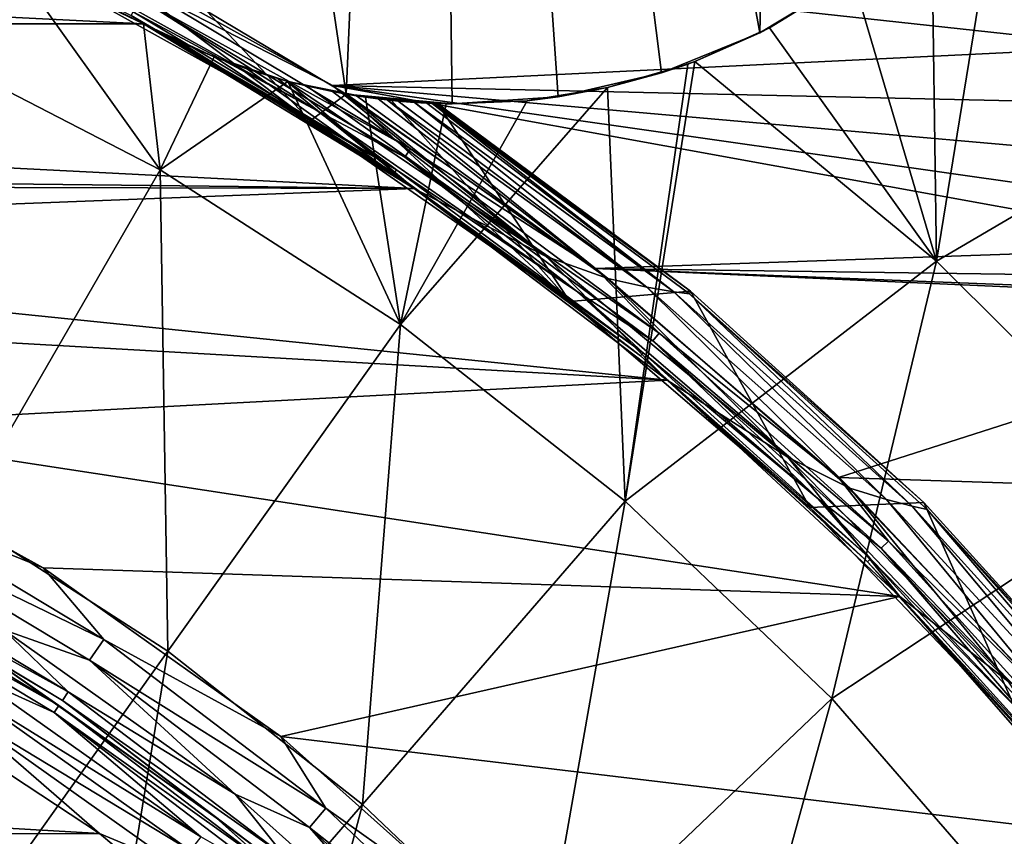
# Model space of a CAD drawing. Header units: millimetres. Extents: x -25 to 25, y -25 to 25.
# Tile 35 of 41: x 6.5 to 11.3, y 9.3 to 13.2. Entities that reach past the tile are written whole.
import ezdxf

# ---------------------------------------------------------------- set-up
doc = ezdxf.new("R2010")
doc.units = ezdxf.units.MM
doc.header["$LTSCALE"] = 65.185185
for name, color, linetype in [('1', 7, 'CONTINUOUS'), ('10', 7, 'CONTINUOUS'), ('12', 7, 'CONTINUOUS'), ('15', 7, 'CONTINUOUS'), ('18', 7, 'CONTINUOUS'), ('19', 7, 'CONTINUOUS'), ('2', 7, 'CONTINUOUS'), ('4', 7, 'CONTINUOUS'), ('55', 7, 'CONTINUOUS'), ('56', 7, 'CONTINUOUS'), ('59', 7, 'CONTINUOUS'), ('60', 7, 'CONTINUOUS'), ('63', 7, 'CONTINUOUS'), ('64', 7, 'CONTINUOUS'), ('67', 7, 'CONTINUOUS'), ('69', 7, 'CONTINUOUS'), ('70', 7, 'CONTINUOUS'), ('9', 7, 'CONTINUOUS')]:
    doc.layers.add(name, color=color, linetype=linetype)

msp = doc.modelspace()

# ---------------------------------------------------------------- linework, layer by layer
at = {"layer": '1', "linetype": 'Continuous'}
for points in [[(8.0413, 12.8988, 2.5), (6.6943, 13.6463, 2.5), (11.8521, 13.0851, 2.5), (8.0413, 12.8988, 2.5)], [(11.8521, 13.0851, 2.5), (6.6943, 13.6463, 2.5), (11.8835, 13.3576, 2.5), (11.8521, 13.0851, 2.5)], [(11.8818, 12.8127, 2.5), (8.0413, 12.8988, 2.5), (11.8521, 13.0851, 2.5), (11.8818, 12.8127, 2.5)], [(9.3038, 12.0199, 2.5), (8.0413, 12.8988, 2.5), (12.3098, 12.1244, 2.5), (9.3038, 12.0199, 2.5)], [(12.3098, 12.1244, 2.5), (8.0413, 12.8988, 2.5), (12.1162, 12.32, 2.5), (12.3098, 12.1244, 2.5)], [(12.1162, 12.32, 2.5), (8.0413, 12.8988, 2.5), (11.9713, 12.5534, 2.5), (12.1162, 12.32, 2.5)], [(11.9713, 12.5534, 2.5), (8.0413, 12.8988, 2.5), (11.8818, 12.8127, 2.5), (11.9713, 12.5534, 2.5)], [(12.5442, 11.9756, 2.5), (9.3038, 12.0199, 2.5), (12.3098, 12.1244, 2.5), (12.5442, 11.9756, 2.5)], [(10.4725, 11.0167, 2.5), (9.3038, 12.0199, 2.5), (13.0815, 11.852, 2.5), (10.4725, 11.0167, 2.5)], [(13.0815, 11.852, 2.5), (9.3038, 12.0199, 2.5), (12.8063, 11.8832, 2.5), (13.0815, 11.852, 2.5)], [(12.8063, 11.8832, 2.5), (9.3038, 12.0199, 2.5), (12.5442, 11.9756, 2.5), (12.8063, 11.8832, 2.5)], [(10.4725, 11.0167, 2.5), (13.0815, 11.852, 2.5), (19.2039, 10.7332, 2.5), (10.4725, 11.0167, 2.5)], [(11.5334, 9.9003, 2.5), (10.4725, 11.0167, 2.5), (19.2039, 10.7332, 2.5), (11.5334, 9.9003, 2.5)]]:
    msp.add_3dface(points, dxfattribs=at)
at = {"layer": '10', "linetype": 'Continuous'}
for points in [[(7.4819, 9.382, 11.1), (6.3844, 10.1607, 11.1), (7.4819, 9.382, 10), (7.4819, 9.382, 11.1)], [(7.4819, 9.382, 10), (6.3844, 10.1607, 11.1), (6.3844, 10.1607, 10), (7.4819, 9.382, 10)], [(8.4853, 8.4853, 11.1), (7.4819, 9.382, 11.1), (8.4853, 8.4853, 10), (8.4853, 8.4853, 11.1)], [(8.4853, 8.4853, 10), (7.4819, 9.382, 11.1), (7.4819, 9.382, 10), (8.4853, 8.4853, 10)]]:
    msp.add_3dface(points, dxfattribs=at)
at = {"layer": '12', "linetype": 'Continuous'}
for points in [[(-5.8023, 10.0445, 11.5), (6.9227, 9.3078, 11.5), (-6.9278, 9.304, 11.5), (-5.8023, 10.0445, 11.5)], [(5.7984, 10.0468, 11.5), (6.9227, 9.3078, 11.5), (-5.8023, 10.0445, 11.5), (5.7984, 10.0468, 11.5)], [(-6.9278, 9.304, 11.5), (7.9547, 8.4429, 11.5), (-7.9608, 8.4372, 11.5), (-6.9278, 9.304, 11.5)], [(6.9227, 9.3078, 11.5), (7.9547, 8.4429, 11.5), (-6.9278, 9.304, 11.5), (6.9227, 9.3078, 11.5)]]:
    msp.add_3dface(points, dxfattribs=at)
at = {"layer": '15', "linetype": 'Continuous'}
for points in [[(6.4715, 13.5322, 11.0622), (7.134, 13.1949, 11.0622), (5.7923, 13.8365, 9.5), (6.4715, 13.5322, 11.0622)], [(7.134, 13.1949, 11.0622), (7.134, 13.1949, 9.5), (5.7923, 13.8365, 9.5), (7.134, 13.1949, 11.0622)]]:
    msp.add_3dface(points, dxfattribs=at)
at = {"layer": '18', "linetype": 'Continuous'}
for points in [[(8.4972, 21.8779, 4), (6.6693, 22.5025, 4), (8.1076, 12.8572, 4), (8.4972, 21.8779, 4)], [(8.1076, 12.8572, 4), (6.6693, 22.5025, 4), (7.4373, 13.2561, 4), (8.1076, 12.8572, 4)], [(8.6162, 12.8101, 4), (8.4972, 21.8779, 4), (8.1076, 12.8572, 4), (8.6162, 12.8101, 4)], [(10.094, 13.1513, 4), (8.4972, 21.8779, 4), (9.6217, 12.9592, 4), (10.094, 13.1513, 4)], [(10.2693, 21.1042, 4), (8.4972, 21.8779, 4), (10.094, 13.1513, 4), (10.2693, 21.1042, 4)], [(9.1249, 12.8445, 4), (8.4972, 21.8779, 4), (8.6162, 12.8101, 4), (9.1249, 12.8445, 4)], [(9.6217, 12.9592, 4), (8.4972, 21.8779, 4), (9.1249, 12.8445, 4), (9.6217, 12.9592, 4)], [(10.5298, 13.4159, 4), (10.2693, 21.1042, 4), (10.094, 13.1513, 4), (10.5298, 13.4159, 4)]]:
    msp.add_3dface(points, dxfattribs=at)
at = {"layer": '19', "linetype": 'Continuous'}
for points in [[(10.141, 13.1753, 10.0773), (10.5298, 13.4159, 4), (10.094, 13.1513, 4), (10.141, 13.1753, 10.0773)], [(10.141, 13.1753, 10.0773), (10.5388, 13.4224, 9.7868), (10.5298, 13.4159, 4), (10.141, 13.1753, 10.0773)], [(7.134, 13.1949, 9.5), (7.4722, 13.0368, 11.0473), (7.3096, 13.1069, 9.5), (7.134, 13.1949, 9.5)], [(7.134, 13.1949, 11.0622), (7.4722, 13.0368, 11.0473), (7.134, 13.1949, 9.5), (7.134, 13.1949, 11.0622)], [(9.781, 13.0142, 10.2987), (10.094, 13.1513, 4), (9.6217, 12.9592, 4), (9.781, 13.0142, 10.2987)], [(9.781, 13.0142, 10.2987), (10.141, 13.1753, 10.0773), (10.094, 13.1513, 4), (9.781, 13.0142, 10.2987)], [(7.3096, 13.1069, 9.5), (7.4722, 13.0368, 11.0473), (7.4756, 13.0355, 9.4991), (7.3096, 13.1069, 9.5)], [(7.4722, 13.0368, 11.0473), (7.8275, 12.9189, 11.0026), (7.4756, 13.0355, 9.4991), (7.4722, 13.0368, 11.0473)], [(7.4756, 13.0355, 9.4991), (7.8275, 12.9189, 11.0026), (7.6324, 12.978, 9.496), (7.4756, 13.0355, 9.4991)], [(9.7474, 13.0017, 10.3177), (9.781, 13.0142, 10.2987), (9.6217, 12.9592, 4), (9.7474, 13.0017, 10.3177)], [(7.6324, 12.978, 9.496), (7.8275, 12.9189, 11.0026), (7.7794, 12.9322, 9.4892), (7.6324, 12.978, 9.496)], [(9.3621, 12.8887, 10.5159), (9.6217, 12.9592, 4), (9.1249, 12.8445, 4), (9.3621, 12.8887, 10.5159)], [(9.3621, 12.8887, 10.5159), (9.7474, 13.0017, 10.3177), (9.6217, 12.9592, 4), (9.3621, 12.8887, 10.5159)], [(7.7794, 12.9322, 9.4892), (7.8275, 12.9189, 11.0026), (7.8195, 12.9211, 9.4865), (7.7794, 12.9322, 9.4892)], [(7.8195, 12.9211, 9.4865), (7.8275, 12.9189, 11.0026), (7.9159, 12.8966, 9.4776), (7.8195, 12.9211, 9.4865)], [(7.8275, 12.9189, 11.0026), (8.2005, 12.8424, 10.927), (7.9159, 12.8966, 9.4776), (7.8275, 12.9189, 11.0026)], [(7.9159, 12.8966, 9.4776), (8.2005, 12.8424, 10.927), (8.0414, 12.8694, 9.46), (7.9159, 12.8966, 9.4776)], [(8.0414, 12.8694, 9.46), (8.2005, 12.8424, 10.927), (8.1092, 12.8569, 9.4467), (8.0414, 12.8694, 9.46)], [(8.9764, 12.8259, 10.6821), (9.3621, 12.8887, 10.5159), (9.1249, 12.8445, 4), (8.9764, 12.8259, 10.6821)], [(8.6162, 12.8101, 4), (8.1076, 12.8572, 4), (8.324, 12.8271, 4.0913), (8.6162, 12.8101, 4)], [(8.1092, 12.8569, 9.4467), (8.2005, 12.8424, 10.927), (8.1568, 12.849, 9.4352), (8.1092, 12.8569, 9.4467)], [(8.1568, 12.849, 9.4352), (8.2005, 12.8424, 10.927), (8.2614, 12.8342, 9.4014), (8.1568, 12.849, 9.4352)], [(8.2005, 12.8424, 10.927), (8.5868, 12.8106, 10.8197), (8.2614, 12.8342, 9.4014), (8.2005, 12.8424, 10.927)], [(8.2614, 12.8342, 9.4014), (8.5868, 12.8106, 10.8197), (8.3039, 12.8293, 9.3833), (8.2614, 12.8342, 9.4014)], [(8.3039, 12.8293, 9.3833), (8.5868, 12.8106, 10.8197), (8.3561, 12.8239, 9.3567), (8.3039, 12.8293, 9.3833)], [(8.5451, 12.8118, 4.2), (8.6162, 12.8101, 4), (8.324, 12.8271, 4.0913), (8.5451, 12.8118, 4.2)], [(8.3561, 12.8239, 9.3567), (8.5868, 12.8106, 10.8197), (8.4352, 12.8175, 9.3031), (8.3561, 12.8239, 9.3567)], [(8.4352, 12.8175, 9.3031), (8.5868, 12.8106, 10.8197), (8.4949, 12.8139, 9.2413), (8.4352, 12.8175, 9.3031)], [(8.5868, 12.8106, 10.8197), (8.9764, 12.8259, 10.6821), (8.6162, 12.8101, 4), (8.5868, 12.8106, 10.8197)], [(8.9764, 12.8259, 10.6821), (9.1249, 12.8445, 4), (8.6162, 12.8101, 4), (8.9764, 12.8259, 10.6821)], [(8.4949, 12.8139, 9.2413), (8.5868, 12.8106, 10.8197), (8.5193, 12.8128, 9.2031), (8.4949, 12.8139, 9.2413)], [(8.5193, 12.8128, 9.2031), (8.5868, 12.8106, 10.8197), (8.5329, 12.8122, 9.1721), (8.5193, 12.8128, 9.2031)], [(8.5868, 12.8106, 10.8197), (8.5451, 12.8118, 9.1), (8.5329, 12.8122, 9.1721), (8.5868, 12.8106, 10.8197)], [(8.5451, 12.8118, 9.1), (8.5868, 12.8106, 10.8197), (8.5451, 12.8118, 4.2), (8.5451, 12.8118, 9.1)], [(8.5868, 12.8106, 10.8197), (8.6162, 12.8101, 4), (8.5451, 12.8118, 4.2), (8.5868, 12.8106, 10.8197)]]:
    msp.add_3dface(points, dxfattribs=at)
at = {"layer": '2', "linetype": 'Continuous'}
for points in [[(10.9187, 13.7471, 9.4495), (10.9419, 12.0558, 10.2981), (11.2749, 14.1033, 9.0901), (10.9187, 13.7471, 9.4495)], [(11.2749, 14.1033, 9.0901), (10.9419, 12.0558, 10.2981), (12.5384, 12.992, 9.0907), (11.2749, 14.1033, 9.0901)], [(10.5388, 13.4224, 9.7868), (10.9419, 12.0558, 10.2981), (10.9187, 13.7471, 9.4495), (10.5388, 13.4224, 9.7868)], [(5.9928, 13.1224, 11.3779), (7.213, 12.4933, 11.3779), (6.4715, 13.5322, 11.0622), (5.9928, 13.1224, 11.3779)], [(6.4715, 13.5322, 11.0622), (7.213, 12.4933, 11.3779), (7.134, 13.1949, 11.0622), (6.4715, 13.5322, 11.0622)], [(10.141, 13.1753, 10.0773), (10.9419, 12.0558, 10.2981), (10.5388, 13.4224, 9.7868), (10.141, 13.1753, 10.0773)], [(7.134, 13.1949, 11.0622), (7.213, 12.4933, 11.3779), (7.4722, 13.0368, 11.0473), (7.134, 13.1949, 11.0622)], [(9.781, 13.0142, 10.2987), (10.9419, 12.0558, 10.2981), (10.141, 13.1753, 10.0773), (9.781, 13.0142, 10.2987)], [(5.9928, 13.1224, 11.3779), (6.25, 10.8254, 12.3245), (7.213, 12.4933, 11.3779), (5.9928, 13.1224, 11.3779)], [(7.4722, 13.0368, 11.0473), (7.213, 12.4933, 11.3779), (7.8275, 12.9189, 11.0026), (7.4722, 13.0368, 11.0473)], [(9.447, 10.9024, 11.3779), (9.781, 13.0142, 10.2987), (9.7474, 13.0017, 10.3177), (9.447, 10.9024, 11.3779)], [(10.9419, 12.0558, 10.2981), (9.781, 13.0142, 10.2987), (9.447, 10.9024, 11.3779), (10.9419, 12.0558, 10.2981)], [(9.3621, 12.8887, 10.5159), (9.447, 10.9024, 11.3779), (9.7474, 13.0017, 10.3177), (9.3621, 12.8887, 10.5159)], [(10.9419, 12.0558, 10.2981), (12.0102, 10.9918, 10.2982), (12.5384, 12.992, 9.0907), (10.9419, 12.0558, 10.2981)], [(7.213, 12.4933, 11.3779), (8.3679, 11.7511, 11.3779), (7.8275, 12.9189, 11.0026), (7.213, 12.4933, 11.3779)], [(7.8275, 12.9189, 11.0026), (8.3679, 11.7511, 11.3779), (8.2005, 12.8424, 10.927), (7.8275, 12.9189, 11.0026)], [(8.9764, 12.8259, 10.6821), (8.3679, 11.7511, 11.3779), (9.3621, 12.8887, 10.5159), (8.9764, 12.8259, 10.6821)], [(8.3679, 11.7511, 11.3779), (9.447, 10.9024, 11.3779), (9.3621, 12.8887, 10.5159), (8.3679, 11.7511, 11.3779)], [(8.2005, 12.8424, 10.927), (8.3679, 11.7511, 11.3779), (8.5868, 12.8106, 10.8197), (8.2005, 12.8424, 10.927)], [(8.5868, 12.8106, 10.8197), (8.3679, 11.7511, 11.3779), (8.9764, 12.8259, 10.6821), (8.5868, 12.8106, 10.8197)], [(6.25, 10.8254, 12.3245), (7.2507, 10.1822, 12.3245), (7.213, 12.4933, 11.3779), (6.25, 10.8254, 12.3245)], [(7.213, 12.4933, 11.3779), (7.2507, 10.1822, 12.3245), (8.3679, 11.7511, 11.3779), (7.213, 12.4933, 11.3779)], [(10.9419, 12.0558, 10.2981), (9.447, 10.9024, 11.3779), (10.4406, 9.9551, 11.3779), (10.9419, 12.0558, 10.2981)], [(12.0102, 10.9918, 10.2982), (10.9419, 12.0558, 10.2981), (10.4406, 9.9551, 11.3779), (12.0102, 10.9918, 10.2982)], [(7.2507, 10.1822, 12.3245), (8.1858, 9.4469, 12.3245), (8.3679, 11.7511, 11.3779), (7.2507, 10.1822, 12.3245)], [(8.3679, 11.7511, 11.3779), (8.1858, 9.4469, 12.3245), (9.447, 10.9024, 11.3779), (8.3679, 11.7511, 11.3779)], [(12.0102, 10.9918, 10.2982), (10.4406, 9.9551, 11.3779), (11.3396, 8.9175, 11.3779), (12.0102, 10.9918, 10.2982)], [(8.1858, 9.4469, 12.3245), (9.0467, 8.626, 12.3245), (9.447, 10.9024, 11.3779), (8.1858, 9.4469, 12.3245)], [(9.447, 10.9024, 11.3779), (9.0467, 8.626, 12.3245), (10.4406, 9.9551, 11.3779), (9.447, 10.9024, 11.3779)], [(6.25, 10.8254, 12.3245), (6.0976, 8.5629, 13.1337), (7.2507, 10.1822, 12.3245), (6.25, 10.8254, 12.3245)], [(6.0976, 8.5629, 13.1337), (6.8839, 7.9445, 13.1337), (7.2507, 10.1822, 12.3245), (6.0976, 8.5629, 13.1337)], [(7.2507, 10.1822, 12.3245), (6.8839, 7.9445, 13.1337), (8.1858, 9.4469, 12.3245), (7.2507, 10.1822, 12.3245)], [(9.0467, 8.626, 12.3245), (9.8257, 7.727, 12.3245), (10.4406, 9.9551, 11.3779), (9.0467, 8.626, 12.3245)], [(10.4406, 9.9551, 11.3779), (9.8257, 7.727, 12.3245), (11.3396, 8.9175, 11.3779), (10.4406, 9.9551, 11.3779)], [(6.8839, 7.9445, 13.1337), (7.6079, 7.2541, 13.1337), (8.1858, 9.4469, 12.3245), (6.8839, 7.9445, 13.1337)], [(8.1858, 9.4469, 12.3245), (7.6079, 7.2541, 13.1337), (9.0467, 8.626, 12.3245), (8.1858, 9.4469, 12.3245)]]:
    msp.add_3dface(points, dxfattribs=at)
at = {"layer": '4', "linetype": 'Continuous'}
for points in [[(7.9345, 12.7297, 2.7), (6.6059, 13.4671, 3.8), (6.6059, 13.4671, 2.7), (7.9345, 12.7297, 2.7)], [(7.9345, 12.7297, 3.8), (6.6059, 13.4671, 3.8), (7.9345, 12.7297, 2.7), (7.9345, 12.7297, 3.8)], [(9.1816, 11.8616, 2.7), (7.9345, 12.7297, 3.8), (7.9345, 12.7297, 2.7), (9.1816, 11.8616, 2.7)], [(9.1816, 11.8616, 3.8), (7.9345, 12.7297, 3.8), (9.1816, 11.8616, 2.7), (9.1816, 11.8616, 3.8)], [(10.3345, 10.8719, 2.7), (9.1816, 11.8616, 3.8), (9.1816, 11.8616, 2.7), (10.3345, 10.8719, 2.7)], [(10.3345, 10.8719, 3.8), (9.1816, 11.8616, 3.8), (10.3345, 10.8719, 2.7), (10.3345, 10.8719, 3.8)], [(11.3814, 9.7706, 2.7), (10.3345, 10.8719, 3.8), (10.3345, 10.8719, 2.7), (11.3814, 9.7706, 2.7)], [(11.3814, 9.7706, 3.8), (10.3345, 10.8719, 3.8), (11.3814, 9.7706, 2.7), (11.3814, 9.7706, 3.8)]]:
    msp.add_3dface(points, dxfattribs=at)
at = {"layer": '55', "linetype": 'Continuous'}
for points in [[(7.9654, 12.7794, 2.5586), (7.0836, 13.2525, 2.6), (6.6317, 13.5197, 2.5586), (7.9654, 12.7794, 2.5586)], [(7.9345, 12.7297, 2.7), (6.6059, 13.4671, 2.7), (7.0742, 13.2348, 2.6482), (7.9345, 12.7297, 2.7)], [(8.3485, 12.4943, 2.6), (7.0742, 13.2348, 2.6482), (7.0836, 13.2525, 2.6), (8.3485, 12.4943, 2.6)], [(8.3485, 12.4943, 2.6), (7.0836, 13.2525, 2.6), (7.9654, 12.7794, 2.5586), (8.3485, 12.4943, 2.6)], [(8.3373, 12.4777, 2.6482), (7.0742, 13.2348, 2.6482), (8.3485, 12.4943, 2.6), (8.3373, 12.4777, 2.6482)], [(8.3373, 12.4777, 2.6482), (7.9345, 12.7297, 2.7), (7.0742, 13.2348, 2.6482), (8.3373, 12.4777, 2.6482)], [(9.2174, 11.908, 2.5586), (8.3485, 12.4943, 2.6), (7.9654, 12.7794, 2.5586), (9.2174, 11.908, 2.5586)], [(9.1816, 11.8616, 2.7), (7.9345, 12.7297, 2.7), (8.3373, 12.4777, 2.6482), (9.1816, 11.8616, 2.7)], [(9.5329, 11.6159, 2.6), (8.3373, 12.4777, 2.6482), (8.3485, 12.4943, 2.6), (9.5329, 11.6159, 2.6)], [(9.5329, 11.6159, 2.6), (8.3485, 12.4943, 2.6), (9.2174, 11.908, 2.5586), (9.5329, 11.6159, 2.6)], [(9.5202, 11.6004, 2.6482), (8.3373, 12.4777, 2.6482), (9.5329, 11.6159, 2.6), (9.5202, 11.6004, 2.6482)], [(9.5202, 11.6004, 2.6482), (9.1816, 11.8616, 2.7), (8.3373, 12.4777, 2.6482), (9.5202, 11.6004, 2.6482)], [(10.3749, 10.9143, 2.5586), (9.5329, 11.6159, 2.6), (9.2174, 11.908, 2.5586), (10.3749, 10.9143, 2.5586)], [(10.3345, 10.8719, 2.7), (9.1816, 11.8616, 2.7), (9.5202, 11.6004, 2.6482), (10.3345, 10.8719, 2.7)], [(10.6256, 10.6256, 2.6), (9.5202, 11.6004, 2.6482), (9.5329, 11.6159, 2.6), (10.6256, 10.6256, 2.6)], [(10.6114, 10.6114, 2.6482), (9.5202, 11.6004, 2.6482), (10.6256, 10.6256, 2.6), (10.6114, 10.6114, 2.6482)], [(10.6114, 10.6114, 2.6482), (10.3345, 10.8719, 2.7), (9.5202, 11.6004, 2.6482), (10.6114, 10.6114, 2.6482)], [(10.6256, 10.6256, 2.6), (9.5329, 11.6159, 2.6), (10.3749, 10.9143, 2.5586), (10.6256, 10.6256, 2.6)], [(11.4258, 9.8087, 2.5586), (10.6256, 10.6256, 2.6), (10.3749, 10.9143, 2.5586), (11.4258, 9.8087, 2.5586)], [(11.3814, 9.7706, 2.7), (10.3345, 10.8719, 2.7), (10.6114, 10.6114, 2.6482), (11.3814, 9.7706, 2.7)], [(11.6159, 9.5329, 2.6), (10.6114, 10.6114, 2.6482), (10.6256, 10.6256, 2.6), (11.6159, 9.5329, 2.6)], [(11.6004, 9.5202, 2.6482), (10.6114, 10.6114, 2.6482), (11.6159, 9.5329, 2.6), (11.6004, 9.5202, 2.6482)], [(11.6004, 9.5202, 2.6482), (11.3814, 9.7706, 2.7), (10.6114, 10.6114, 2.6482), (11.6004, 9.5202, 2.6482)], [(11.6159, 9.5329, 2.6), (10.6256, 10.6256, 2.6), (11.4258, 9.8087, 2.5586), (11.6159, 9.5329, 2.6)]]:
    msp.add_3dface(points, dxfattribs=at)
at = {"layer": '56', "linetype": 'Continuous'}
for points in [[(6.6943, 13.6463, 2.5), (8.0413, 12.8988, 2.5), (7.1409, 13.3596, 2.5068), (6.6943, 13.6463, 2.5)], [(7.9654, 12.7794, 2.5586), (6.6317, 13.5197, 2.5586), (7.1181, 13.317, 2.5268), (7.9654, 12.7794, 2.5586)], [(7.1409, 13.3596, 2.5068), (8.4159, 12.5953, 2.5068), (7.1181, 13.317, 2.5268), (7.1409, 13.3596, 2.5068)], [(7.1409, 13.3596, 2.5068), (8.0413, 12.8988, 2.5), (8.4159, 12.5953, 2.5068), (7.1409, 13.3596, 2.5068)], [(8.4159, 12.5953, 2.5068), (8.3891, 12.5552, 2.5268), (7.1181, 13.317, 2.5268), (8.4159, 12.5953, 2.5068)], [(8.3891, 12.5552, 2.5268), (7.9654, 12.7794, 2.5586), (7.1181, 13.317, 2.5268), (8.3891, 12.5552, 2.5268)], [(8.0413, 12.8988, 2.5), (9.3038, 12.0199, 2.5), (8.4159, 12.5953, 2.5068), (8.0413, 12.8988, 2.5)], [(9.2174, 11.908, 2.5586), (7.9654, 12.7794, 2.5586), (8.3891, 12.5552, 2.5268), (9.2174, 11.908, 2.5586)], [(8.4159, 12.5953, 2.5068), (9.61, 11.7098, 2.5068), (8.3891, 12.5552, 2.5268), (8.4159, 12.5953, 2.5068)], [(8.4159, 12.5953, 2.5068), (9.3038, 12.0199, 2.5), (9.61, 11.7098, 2.5068), (8.4159, 12.5953, 2.5068)], [(9.61, 11.7098, 2.5068), (9.5793, 11.6725, 2.5268), (8.3891, 12.5552, 2.5268), (9.61, 11.7098, 2.5068)], [(9.5793, 11.6725, 2.5268), (9.2174, 11.908, 2.5586), (8.3891, 12.5552, 2.5268), (9.5793, 11.6725, 2.5268)], [(9.3038, 12.0199, 2.5), (10.4725, 11.0167, 2.5), (9.61, 11.7098, 2.5068), (9.3038, 12.0199, 2.5)], [(10.3749, 10.9143, 2.5586), (9.2174, 11.908, 2.5586), (9.5793, 11.6725, 2.5268), (10.3749, 10.9143, 2.5586)], [(9.61, 11.7098, 2.5068), (10.7115, 10.7115, 2.5068), (9.5793, 11.6725, 2.5268), (9.61, 11.7098, 2.5068)], [(9.61, 11.7098, 2.5068), (10.4725, 11.0167, 2.5), (10.7115, 10.7115, 2.5068), (9.61, 11.7098, 2.5068)], [(10.7115, 10.7115, 2.5068), (10.6773, 10.6773, 2.5268), (9.5793, 11.6725, 2.5268), (10.7115, 10.7115, 2.5068)], [(10.6773, 10.6773, 2.5268), (10.3749, 10.9143, 2.5586), (9.5793, 11.6725, 2.5268), (10.6773, 10.6773, 2.5268)], [(10.4725, 11.0167, 2.5), (11.5334, 9.9003, 2.5), (10.7115, 10.7115, 2.5068), (10.4725, 11.0167, 2.5)], [(11.4258, 9.8087, 2.5586), (10.3749, 10.9143, 2.5586), (10.6773, 10.6773, 2.5268), (11.4258, 9.8087, 2.5586)], [(10.7115, 10.7115, 2.5068), (11.7098, 9.61, 2.5068), (10.6773, 10.6773, 2.5268), (10.7115, 10.7115, 2.5068)], [(10.7115, 10.7115, 2.5068), (11.5334, 9.9003, 2.5), (11.7098, 9.61, 2.5068), (10.7115, 10.7115, 2.5068)], [(11.6725, 9.5793, 2.5268), (11.4258, 9.8087, 2.5586), (10.6773, 10.6773, 2.5268), (11.6725, 9.5793, 2.5268)], [(11.7098, 9.61, 2.5068), (11.6725, 9.5793, 2.5268), (10.6773, 10.6773, 2.5268), (11.7098, 9.61, 2.5068)]]:
    msp.add_3dface(points, dxfattribs=at)
at = {"layer": '59', "linetype": 'Continuous'}
for points in [[(6.7719, 9.9878, 9.7499), (5.6289, 10.6172, 9.8706), (5.6523, 10.6614, 9.7499), (6.7719, 9.9878, 9.7499)], [(6.7719, 9.9878, 9.7499), (5.6523, 10.6614, 9.7499), (6.4623, 10.2847, 9.6464), (6.7719, 9.9878, 9.7499)], [(6.7438, 9.9464, 9.8706), (6.3844, 10.1607, 10), (5.6289, 10.6172, 9.8706), (6.7438, 9.9464, 9.8706)], [(6.7438, 9.9464, 9.8706), (5.6289, 10.6172, 9.8706), (6.7719, 9.9878, 9.7499), (6.7438, 9.9464, 9.8706)], [(7.5732, 9.4965, 9.6464), (6.7719, 9.9878, 9.7499), (6.4623, 10.2847, 9.6464), (7.5732, 9.4965, 9.6464)], [(7.4819, 9.382, 10), (6.3844, 10.1607, 10), (6.7438, 9.9464, 9.8706), (7.4819, 9.382, 10)], [(7.812, 9.197, 9.7499), (6.7438, 9.9464, 9.8706), (6.7719, 9.9878, 9.7499), (7.812, 9.197, 9.7499)], [(7.812, 9.197, 9.7499), (6.7719, 9.9878, 9.7499), (7.5732, 9.4965, 9.6464), (7.812, 9.197, 9.7499)], [(7.7797, 9.1589, 9.8706), (7.4819, 9.382, 10), (6.7438, 9.9464, 9.8706), (7.7797, 9.1589, 9.8706)], [(7.7797, 9.1589, 9.8706), (6.7438, 9.9464, 9.8706), (7.812, 9.197, 9.7499), (7.7797, 9.1589, 9.8706)], [(8.5888, 8.5888, 9.6464), (7.812, 9.197, 9.7499), (7.5732, 9.4965, 9.6464), (8.5888, 8.5888, 9.6464)], [(8.4853, 8.4853, 10), (7.4819, 9.382, 10), (7.7797, 9.1589, 9.8706), (8.4853, 8.4853, 10)]]:
    msp.add_3dface(points, dxfattribs=at)
at = {"layer": '60', "linetype": 'Continuous'}
for points in [[(5.4253, 11.2612, 9.5), (6.6511, 10.5835, 9.5), (5.7945, 10.9297, 9.517), (5.4253, 11.2612, 9.5)], [(5.7945, 10.9297, 9.517), (6.9423, 10.2391, 9.517), (5.738, 10.823, 9.567), (5.7945, 10.9297, 9.517)], [(5.7945, 10.9297, 9.517), (6.6511, 10.5835, 9.5), (6.9423, 10.2391, 9.517), (5.7945, 10.9297, 9.517)], [(6.9423, 10.2391, 9.517), (6.8745, 10.1392, 9.567), (5.738, 10.823, 9.567), (6.9423, 10.2391, 9.517)], [(6.8745, 10.1392, 9.567), (6.4623, 10.2847, 9.6464), (5.738, 10.823, 9.567), (6.8745, 10.1392, 9.567)], [(6.6511, 10.5835, 9.5), (7.7932, 9.7731, 9.5), (6.9423, 10.2391, 9.517), (6.6511, 10.5835, 9.5)], [(7.5732, 9.4965, 9.6464), (6.4623, 10.2847, 9.6464), (6.8745, 10.1392, 9.567), (7.5732, 9.4965, 9.6464)], [(6.9423, 10.2391, 9.517), (8.0086, 9.4285, 9.517), (6.8745, 10.1392, 9.567), (6.9423, 10.2391, 9.517)], [(6.9423, 10.2391, 9.517), (7.7932, 9.7731, 9.5), (8.0086, 9.4285, 9.517), (6.9423, 10.2391, 9.517)], [(8.0086, 9.4285, 9.517), (7.9305, 9.3365, 9.567), (6.8745, 10.1392, 9.567), (8.0086, 9.4285, 9.517)], [(7.9305, 9.3365, 9.567), (7.5732, 9.4965, 9.6464), (6.8745, 10.1392, 9.567), (7.9305, 9.3365, 9.567)], [(7.7932, 9.7731, 9.5), (8.8384, 8.8392, 9.5), (8.0086, 9.4285, 9.517), (7.7932, 9.7731, 9.5)], [(8.5888, 8.5888, 9.6464), (7.5732, 9.4965, 9.6464), (7.9305, 9.3365, 9.567), (8.5888, 8.5888, 9.6464)], [(8.0086, 9.4285, 9.517), (8.9811, 8.5073, 9.517), (7.9305, 9.3365, 9.567), (8.0086, 9.4285, 9.517)], [(8.0086, 9.4285, 9.517), (8.8384, 8.8392, 9.5), (8.9811, 8.5073, 9.517), (8.0086, 9.4285, 9.517)], [(8.9811, 8.5073, 9.517), (8.8934, 8.4243, 9.567), (7.9305, 9.3365, 9.567), (8.9811, 8.5073, 9.517)], [(8.8934, 8.4243, 9.567), (8.5888, 8.5888, 9.6464), (7.9305, 9.3365, 9.567), (8.8934, 8.4243, 9.567)]]:
    msp.add_3dface(points, dxfattribs=at)
at = {"layer": '63', "linetype": 'Continuous'}
for points in [[(5.6145, 10.5901, 11.2035), (6.7266, 9.921, 11.2035), (5.5958, 10.5548, 11.3001), (5.6145, 10.5901, 11.2035)], [(5.5958, 10.5548, 11.3001), (6.7041, 9.8879, 11.3001), (6.3221, 10.0615, 11.3828), (5.5958, 10.5548, 11.3001)], [(5.5958, 10.5548, 11.3001), (6.7266, 9.921, 11.2035), (6.7041, 9.8879, 11.3001), (5.5958, 10.5548, 11.3001)], [(5.6145, 10.5901, 11.2035), (6.3844, 10.1607, 11.1), (6.7266, 9.921, 11.2035), (5.6145, 10.5901, 11.2035)], [(6.3844, 10.1607, 11.1), (7.4819, 9.382, 11.1), (6.7266, 9.921, 11.2035), (6.3844, 10.1607, 11.1)], [(6.3221, 10.0615, 11.3828), (6.7041, 9.8879, 11.3001), (7.4088, 9.2904, 11.3828), (6.3221, 10.0615, 11.3828)], [(6.7266, 9.921, 11.2035), (7.7598, 9.1356, 11.2035), (6.7041, 9.8879, 11.3001), (6.7266, 9.921, 11.2035)], [(6.7041, 9.8879, 11.3001), (7.7339, 9.1051, 11.3001), (7.4088, 9.2904, 11.3828), (6.7041, 9.8879, 11.3001)], [(6.7041, 9.8879, 11.3001), (7.7598, 9.1356, 11.2035), (7.7339, 9.1051, 11.3001), (6.7041, 9.8879, 11.3001)], [(6.7266, 9.921, 11.2035), (7.4819, 9.382, 11.1), (7.7598, 9.1356, 11.2035), (6.7266, 9.921, 11.2035)], [(7.4819, 9.382, 11.1), (8.4853, 8.4853, 11.1), (7.7598, 9.1356, 11.2035), (7.4819, 9.382, 11.1)]]:
    msp.add_3dface(points, dxfattribs=at)
at = {"layer": '64', "linetype": 'Continuous'}
for points in [[(6.9227, 9.3078, 11.5), (5.7984, 10.0468, 11.5), (6.2266, 9.9096, 11.4864), (6.9227, 9.3078, 11.5)], [(6.3221, 10.0615, 11.3828), (7.4088, 9.2904, 11.3828), (6.278, 9.9913, 11.4464), (6.3221, 10.0615, 11.3828)], [(6.2266, 9.9096, 11.4864), (6.278, 9.9913, 11.4464), (7.3572, 9.2256, 11.4464), (6.2266, 9.9096, 11.4864)], [(6.278, 9.9913, 11.4464), (7.4088, 9.2904, 11.3828), (7.3572, 9.2256, 11.4464), (6.278, 9.9913, 11.4464)], [(7.297, 9.1501, 11.4864), (6.9227, 9.3078, 11.5), (6.2266, 9.9096, 11.4864), (7.297, 9.1501, 11.4864)], [(7.297, 9.1501, 11.4864), (6.2266, 9.9096, 11.4864), (7.3572, 9.2256, 11.4464), (7.297, 9.1501, 11.4864)], [(7.9547, 8.4429, 11.5), (6.9227, 9.3078, 11.5), (7.297, 9.1501, 11.4864), (7.9547, 8.4429, 11.5)]]:
    msp.add_3dface(points, dxfattribs=at)
at = {"layer": '67', "linetype": 'Continuous'}
for points in [[(6.6059, 13.4671, 3.8), (7.9345, 12.7297, 3.8), (6.7503, 13.6188, 4), (6.6059, 13.4671, 3.8)], [(7.9345, 12.7297, 3.8), (7.4373, 13.2561, 4), (6.7503, 13.6188, 4), (7.9345, 12.7297, 3.8)], [(7.9345, 12.7297, 3.8), (8.1076, 12.8572, 4), (7.4373, 13.2561, 4), (7.9345, 12.7297, 3.8)], [(7.9345, 12.7297, 3.8), (9.1816, 11.8616, 3.8), (8.1076, 12.8572, 4), (7.9345, 12.7297, 3.8)], [(8.1076, 12.8572, 4), (9.1816, 11.8616, 3.8), (8.324, 12.8271, 4.0913), (8.1076, 12.8572, 4)], [(9.1816, 11.8616, 3.8), (8.5451, 12.8118, 4.2), (8.324, 12.8271, 4.0913), (9.1816, 11.8616, 3.8)], [(8.5451, 12.8118, 4.2), (9.1816, 11.8616, 3.8), (9.7607, 11.9117, 4.2), (8.5451, 12.8118, 4.2)], [(9.1816, 11.8616, 3.8), (10.3345, 10.8719, 3.8), (9.7607, 11.9117, 4.2), (9.1816, 11.8616, 3.8)], [(9.7607, 11.9117, 4.2), (10.3345, 10.8719, 3.8), (10.8822, 10.8967, 4.2), (9.7607, 11.9117, 4.2)], [(10.3345, 10.8719, 3.8), (11.3814, 9.7706, 3.8), (10.8822, 10.8967, 4.2), (10.3345, 10.8719, 3.8)], [(10.8822, 10.8967, 4.2), (11.3814, 9.7706, 3.8), (11.8987, 9.7766, 4.2), (10.8822, 10.8967, 4.2)]]:
    msp.add_3dface(points, dxfattribs=at)
at = {"layer": '69', "linetype": 'Continuous'}
for points in [[(8.434, 12.4044, 9.5), (7.134, 13.1949, 9.5), (7.3096, 13.1069, 9.5), (8.434, 12.4044, 9.5)], [(8.434, 12.4044, 9.5), (7.3096, 13.1069, 9.5), (7.4756, 13.0355, 9.4991), (8.434, 12.4044, 9.5)], [(8.434, 12.4044, 9.5), (7.4756, 13.0355, 9.4991), (7.6324, 12.978, 9.496), (8.434, 12.4044, 9.5)], [(8.434, 12.4044, 9.5), (7.6324, 12.978, 9.496), (7.7794, 12.9322, 9.4892), (8.434, 12.4044, 9.5)], [(8.434, 12.4044, 9.5), (7.7794, 12.9322, 9.4892), (7.8195, 12.9211, 9.4865), (8.434, 12.4044, 9.5)], [(7.8195, 12.9211, 9.4865), (7.9159, 12.8966, 9.4776), (9.0683, 12.0782, 9.4864), (7.8195, 12.9211, 9.4865)], [(8.434, 12.4044, 9.5), (7.8195, 12.9211, 9.4865), (9.0683, 12.0782, 9.4864), (8.434, 12.4044, 9.5)], [(7.9159, 12.8966, 9.4776), (8.0414, 12.8694, 9.46), (9.0683, 12.0782, 9.4864), (7.9159, 12.8966, 9.4776)], [(8.0414, 12.8694, 9.46), (8.1092, 12.8569, 9.4467), (9.0683, 12.0782, 9.4864), (8.0414, 12.8694, 9.46)], [(9.0683, 12.0782, 9.4864), (8.1092, 12.8569, 9.4467), (9.3646, 11.9727, 9.4464), (9.0683, 12.0782, 9.4864)], [(8.1092, 12.8569, 9.4467), (8.1568, 12.849, 9.4352), (9.3646, 11.9727, 9.4464), (8.1092, 12.8569, 9.4467)], [(8.1568, 12.849, 9.4352), (8.2614, 12.8342, 9.4014), (9.3646, 11.9727, 9.4464), (8.1568, 12.849, 9.4352)], [(8.2614, 12.8342, 9.4014), (8.3039, 12.8293, 9.3833), (9.3646, 11.9727, 9.4464), (8.2614, 12.8342, 9.4014)], [(8.3039, 12.8293, 9.3833), (9.5508, 11.9312, 9.3827), (9.3646, 11.9727, 9.4464), (8.3039, 12.8293, 9.3833)], [(8.3039, 12.8293, 9.3833), (8.3561, 12.8239, 9.3567), (9.5508, 11.9312, 9.3827), (8.3039, 12.8293, 9.3833)], [(8.3561, 12.8239, 9.3567), (8.4352, 12.8175, 9.3031), (9.5508, 11.9312, 9.3827), (8.3561, 12.8239, 9.3567)], [(8.4352, 12.8175, 9.3031), (9.6807, 11.908, 9.2997), (9.5508, 11.9312, 9.3827), (8.4352, 12.8175, 9.3031)], [(8.4352, 12.8175, 9.3031), (8.4949, 12.8139, 9.2413), (9.6807, 11.908, 9.2997), (8.4352, 12.8175, 9.3031)], [(8.4949, 12.8139, 9.2413), (8.5193, 12.8128, 9.2031), (9.6807, 11.908, 9.2997), (8.4949, 12.8139, 9.2413)], [(8.5193, 12.8128, 9.2031), (9.756, 11.8981, 9.2031), (9.6807, 11.908, 9.2997), (8.5193, 12.8128, 9.2031)], [(8.5193, 12.8128, 9.2031), (9.7607, 11.9117, 9.1), (9.756, 11.8981, 9.2031), (8.5193, 12.8128, 9.2031)], [(8.5193, 12.8128, 9.2031), (8.5329, 12.8122, 9.1721), (9.7607, 11.9117, 9.1), (8.5193, 12.8128, 9.2031)], [(8.5329, 12.8122, 9.1721), (8.5451, 12.8118, 9.1), (9.7607, 11.9117, 9.1), (8.5329, 12.8122, 9.1721)], [(9.6491, 11.4843, 9.5), (8.434, 12.4044, 9.5), (9.0683, 12.0782, 9.4864), (9.6491, 11.4843, 9.5)], [(10.2277, 11.1135, 9.4864), (9.0683, 12.0782, 9.4864), (9.3646, 11.9727, 9.4464), (10.2277, 11.1135, 9.4864)], [(10.2277, 11.1135, 9.4864), (9.6491, 11.4843, 9.5), (9.0683, 12.0782, 9.4864), (10.2277, 11.1135, 9.4864)], [(10.2277, 11.1135, 9.4864), (9.3646, 11.9727, 9.4464), (10.5256, 10.9661, 9.4464), (10.2277, 11.1135, 9.4864)], [(9.3646, 11.9727, 9.4464), (9.5508, 11.9312, 9.3827), (10.5256, 10.9661, 9.4464), (9.3646, 11.9727, 9.4464)], [(9.5508, 11.9312, 9.3827), (9.6807, 11.908, 9.2997), (10.7016, 10.9108, 9.3827), (9.5508, 11.9312, 9.3827)], [(9.5508, 11.9312, 9.3827), (10.7016, 10.9108, 9.3827), (10.5256, 10.9661, 9.4464), (9.5508, 11.9312, 9.3827)], [(9.6807, 11.908, 9.2997), (9.756, 11.8981, 9.2031), (10.8251, 10.8781, 9.2997), (9.6807, 11.908, 9.2997)], [(9.6807, 11.908, 9.2997), (10.8251, 10.8781, 9.2997), (10.7016, 10.9108, 9.3827), (9.6807, 11.908, 9.2997)], [(9.7607, 11.9117, 9.1), (10.8822, 10.8967, 9.1), (9.756, 11.8981, 9.2031), (9.7607, 11.9117, 9.1)], [(9.756, 11.8981, 9.2031), (10.8972, 10.8625, 9.2031), (10.8251, 10.8781, 9.2997), (9.756, 11.8981, 9.2031)], [(9.756, 11.8981, 9.2031), (10.8822, 10.8967, 9.1), (10.8972, 10.8625, 9.2031), (9.756, 11.8981, 9.2031)], [(10.7661, 10.4446, 9.5), (9.6491, 11.4843, 9.5), (10.2277, 11.1135, 9.4864), (10.7661, 10.4446, 9.5)], [(11.2852, 10.038, 9.4864), (10.2277, 11.1135, 9.4864), (10.5256, 10.9661, 9.4464), (11.2852, 10.038, 9.4864)], [(11.2852, 10.038, 9.4864), (10.7661, 10.4446, 9.5), (10.2277, 11.1135, 9.4864), (11.2852, 10.038, 9.4864)], [(11.2852, 10.038, 9.4864), (10.5256, 10.9661, 9.4464), (11.579, 9.8473, 9.4464), (11.2852, 10.038, 9.4864)], [(10.5256, 10.9661, 9.4464), (10.7016, 10.9108, 9.3827), (11.579, 9.8473, 9.4464), (10.5256, 10.9661, 9.4464)], [(10.7016, 10.9108, 9.3827), (10.8251, 10.8781, 9.2997), (11.744, 9.78, 9.3827), (10.7016, 10.9108, 9.3827)], [(10.7016, 10.9108, 9.3827), (11.744, 9.78, 9.3827), (11.579, 9.8473, 9.4464), (10.7016, 10.9108, 9.3827)], [(10.8251, 10.8781, 9.2997), (10.8972, 10.8625, 9.2031), (11.8606, 9.7387, 9.2997), (10.8251, 10.8781, 9.2997)], [(10.8251, 10.8781, 9.2997), (11.8606, 9.7387, 9.2997), (11.744, 9.78, 9.3827), (10.8251, 10.8781, 9.2997)], [(10.8822, 10.8967, 9.1), (11.8987, 9.7766, 9.1), (10.8972, 10.8625, 9.2031), (10.8822, 10.8967, 9.1)], [(10.8972, 10.8625, 9.2031), (11.9291, 9.718, 9.2031), (11.8606, 9.7387, 9.2997), (10.8972, 10.8625, 9.2031)], [(10.8972, 10.8625, 9.2031), (11.8987, 9.7766, 9.1), (11.9291, 9.718, 9.2031), (10.8972, 10.8625, 9.2031)], [(11.7715, 9.2968, 9.5), (10.7661, 10.4446, 9.5), (11.2852, 10.038, 9.4864), (11.7715, 9.2968, 9.5)]]:
    msp.add_3dface(points, dxfattribs=at)
at = {"layer": '70', "linetype": 'Continuous'}
for points in [[(8.5451, 12.8118, 9.1), (8.5451, 12.8118, 4.2), (9.7607, 11.9117, 4.2), (8.5451, 12.8118, 9.1)], [(8.5451, 12.8118, 9.1), (9.7607, 11.9117, 4.2), (9.7607, 11.9117, 9.1), (8.5451, 12.8118, 9.1)], [(9.7607, 11.9117, 4.2), (10.8822, 10.8967, 4.2), (9.7607, 11.9117, 9.1), (9.7607, 11.9117, 4.2)], [(10.8822, 10.8967, 4.2), (10.8822, 10.8967, 9.1), (9.7607, 11.9117, 9.1), (10.8822, 10.8967, 4.2)], [(10.8822, 10.8967, 4.2), (11.8987, 9.7766, 4.2), (10.8822, 10.8967, 9.1), (10.8822, 10.8967, 4.2)], [(11.8987, 9.7766, 4.2), (11.8987, 9.7766, 9.1), (10.8822, 10.8967, 9.1), (11.8987, 9.7766, 4.2)]]:
    msp.add_3dface(points, dxfattribs=at)
at = {"layer": '9', "linetype": 'Continuous'}
for points in [[(7.134, 13.1949, 9.5), (-7.134, 13.1949, 9.5), (-5.7923, 13.8365, 9.5), (7.134, 13.1949, 9.5)], [(5.7923, 13.8365, 9.5), (7.134, 13.1949, 9.5), (-5.7923, 13.8365, 9.5), (5.7923, 13.8365, 9.5)], [(-0.0045, 12.4999, 9.5), (-7.134, 13.1949, 9.5), (8.434, 12.4044, 9.5), (-0.0045, 12.4999, 9.5)], [(8.434, 12.4044, 9.5), (-7.134, 13.1949, 9.5), (7.134, 13.1949, 9.5), (8.434, 12.4044, 9.5)], [(1.3953, 12.4218, 9.5), (-0.0045, 12.4999, 9.5), (8.434, 12.4044, 9.5), (1.3953, 12.4218, 9.5)], [(2.7789, 12.1872, 9.5), (1.3953, 12.4218, 9.5), (8.434, 12.4044, 9.5), (2.7789, 12.1872, 9.5)], [(9.6491, 11.4843, 9.5), (2.7789, 12.1872, 9.5), (8.434, 12.4044, 9.5), (9.6491, 11.4843, 9.5)], [(4.1289, 11.7984, 9.5), (2.7789, 12.1872, 9.5), (9.6491, 11.4843, 9.5), (4.1289, 11.7984, 9.5)], [(5.4253, 11.2612, 9.5), (4.1289, 11.7984, 9.5), (9.6491, 11.4843, 9.5), (5.4253, 11.2612, 9.5)], [(10.7661, 10.4446, 9.5), (5.4253, 11.2612, 9.5), (9.6491, 11.4843, 9.5), (10.7661, 10.4446, 9.5)], [(6.6511, 10.5835, 9.5), (5.4253, 11.2612, 9.5), (10.7661, 10.4446, 9.5), (6.6511, 10.5835, 9.5)], [(7.7932, 9.7731, 9.5), (6.6511, 10.5835, 9.5), (10.7661, 10.4446, 9.5), (7.7932, 9.7731, 9.5)], [(11.7715, 9.2968, 9.5), (7.7932, 9.7731, 9.5), (10.7661, 10.4446, 9.5), (11.7715, 9.2968, 9.5)], [(8.8384, 8.8392, 9.5), (7.7932, 9.7731, 9.5), (11.7715, 9.2968, 9.5), (8.8384, 8.8392, 9.5)], [(12.6556, 8.0521, 9.5), (8.8384, 8.8392, 9.5), (11.7715, 9.2968, 9.5), (12.6556, 8.0521, 9.5)]]:
    msp.add_3dface(points, dxfattribs=at)

doc.saveas('drawing.dxf')
